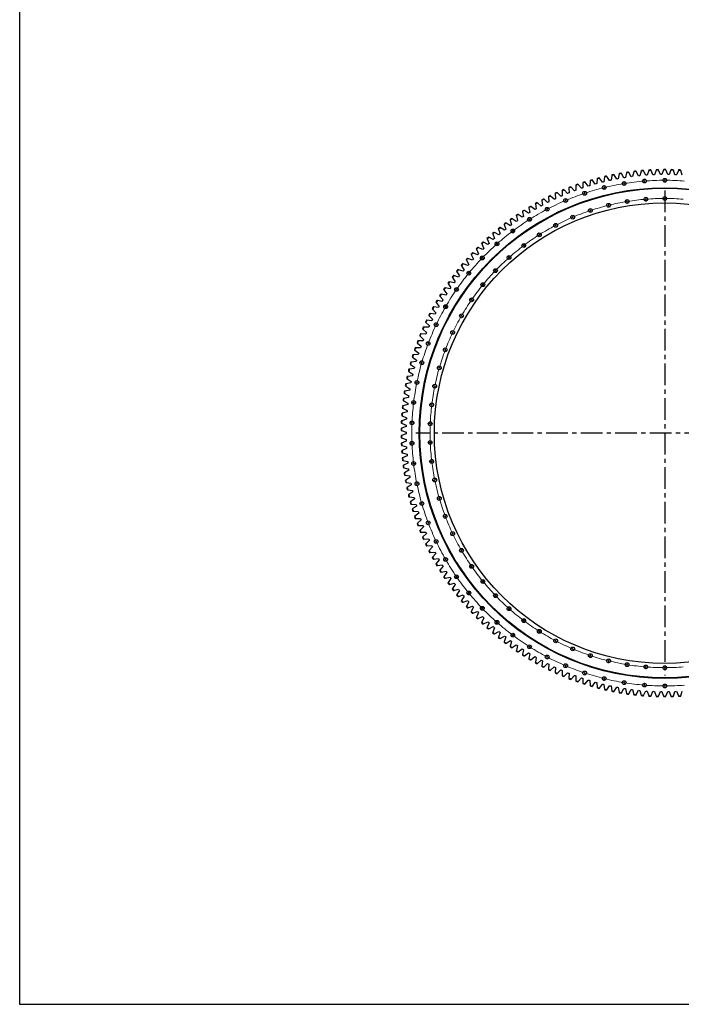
# Model space of a CAD drawing. Header units: millimetres. Extents: x -1209 to 25995, y 126471 to 147133.
# Tile 1 of 21: x -1209 to 5590, y 126471 to 136596. Entities that reach past the tile are written whole.
import ezdxf

# ---------------------------------------------------------------- set-up
doc = ezdxf.new("R2010")
doc.units = ezdxf.units.MM
doc.header["$LTSCALE"] = 100
doc.linetypes.add('CENTER', pattern=[10.16, 6.35, -1.27, 1.27, -1.27])

msp = doc.modelspace()

# ---------------------------------------------------------------- linework, layer by layer
at = {"color": 7, "linetype": 'Continuous', "lineweight": 25}
for p, q in [((4727, 134965), (4726, 134960)), ((4750, 134967), (4748, 134970)), ((4779, 134925), (4750, 134967)), ((4801, 134979), (4794, 134929)), ((4801, 134983), (4801, 134979)), ((4825, 134984), (4822, 134988)), ((4852, 134942), (4825, 134984)), ((4875, 134995), (4868, 134946)), ((4876, 135000), (4875, 134995)), ((4900, 135000), (4897, 135004)), ((4926, 134957), (4900, 135000)), ((4951, 135010), (4941, 134960)), ((4951, 135014), (4951, 135010)), ((4975, 135014), (4973, 135018)), ((5000, 134970), (4975, 135014)), ((5008, 134971), (5000, 134970)), ((5016, 134973), (5008, 134971)), ((5026, 135022), (5016, 134973)), ((5027, 135026), (5026, 135022)), ((5051, 135025), (5049, 135029)), ((5075, 134981), (5051, 135025)), ((5082, 134982), (5075, 134981)), ((5090, 134983), (5082, 134982)), ((5102, 135032), (5090, 134983)), ((5103, 135036), (5102, 135032)), ((5127, 135035), (5125, 135039)), ((5149, 134990), (5127, 135035)), ((5157, 134991), (5149, 134990)), ((5165, 134991), (5157, 134991)), ((5178, 135040), (5165, 134991)), ((5179, 135044), (5178, 135040)), ((5203, 135042), (5201, 135046)), ((5224, 134996), (5203, 135042)), ((5232, 134997), (5224, 134996)), ((5240, 134997), (5232, 134997)), ((5255, 135046), (5240, 134997)), ((5256, 135050), (5255, 135046)), ((5279, 135047), (5278, 135051)), ((5299, 135001), (5279, 135047)), ((5307, 135001), (5299, 135001)), ((5315, 135002), (5307, 135001)), ((5331, 135049), (5315, 135002)), ((5332, 135053), (5331, 135049)), ((5356, 135050), (5354, 135054)), ((5375, 135003), (5356, 135050)), ((5382, 135003), (5375, 135003)), ((5390, 135003), (5382, 135003)), ((5408, 135051), (5390, 135003)), ((5409, 135055), (5408, 135051)), ((5432, 135051), (5431, 135055)), ((5450, 135003), (5432, 135051)), ((5458, 135003), (5450, 135003)), ((5465, 135003), (5458, 135003)), ((5484, 135050), (5465, 135003)), ((5486, 135054), (5484, 135050)), ((5509, 135049), (5508, 135053)), ((5525, 135002), (5509, 135049)), ((5533, 135001), (5525, 135002)), ((5541, 135001), (5533, 135001)), ((5561, 135047), (5541, 135001)), ((5562, 135051), (5561, 135047)), ((5585, 135046), (5584, 135050)), ((5600, 134997), (5585, 135046)), ((4435, 134870), (4435, 134865)), ((4435, 134865), (4436, 134815)), ((4458, 134874), (4456, 134877)), ((4492, 134836), (4458, 134874)), ((4507, 134892), (4506, 134842)), ((4507, 134896), (4507, 134892)), ((4530, 134900), (4528, 134904)), ((4563, 134862), (4530, 134900)), ((4570, 134864), (4563, 134862)), ((4577, 134867), (4570, 134864)), ((4579, 134917), (4577, 134867)), ((4580, 134921), (4579, 134917)), ((4603, 134924), (4600, 134928)), ((4634, 134885), (4603, 134924)), ((4642, 134887), (4634, 134885)), ((4649, 134889), (4642, 134887)), ((4653, 134940), (4649, 134889)), ((4653, 134944), (4653, 134940)), ((4676, 134947), (4674, 134950)), ((4706, 134906), (4676, 134947)), ((4714, 134908), (4706, 134906)), ((4721, 134910), (4714, 134908)), ((4726, 134960), (4721, 134910)), ((4787, 134927), (4779, 134925)), ((4794, 134929), (4787, 134927)), ((4860, 134944), (4852, 134942)), ((4868, 134946), (4860, 134944)), ((4934, 134959), (4926, 134957)), ((4941, 134960), (4934, 134959)), ((4225, 134777), (4225, 134773)), ((4225, 134773), (4230, 134722)), ((4247, 134783), (4244, 134786)), ((4284, 134749), (4247, 134783)), ((4294, 134810), (4294, 134805)), ((4294, 134805), (4298, 134755)), ((4317, 134816), (4314, 134819)), ((4352, 134780), (4317, 134816)), ((4359, 134783), (4352, 134780)), ((4367, 134786), (4359, 134783)), ((4364, 134841), (4364, 134836)), ((4364, 134836), (4367, 134786)), ((4387, 134846), (4384, 134849)), ((4422, 134809), (4387, 134846)), ((4429, 134812), (4422, 134809)), ((4436, 134815), (4429, 134812)), ((4499, 134839), (4492, 134836)), ((4506, 134842), (4499, 134839)), ((4023, 134667), (4024, 134663)), ((4024, 134663), (4033, 134613)), ((4045, 134675), (4042, 134678)), ((4084, 134644), (4045, 134675)), ((4089, 134705), (4090, 134701)), ((4090, 134701), (4098, 134651)), ((4111, 134713), (4108, 134716)), ((4150, 134680), (4111, 134713)), ((4157, 134684), (4150, 134680)), ((4156, 134742), (4157, 134738)), ((4157, 134738), (4163, 134688)), ((4163, 134688), (4157, 134684)), ((4179, 134749), (4176, 134752)), ((4216, 134715), (4179, 134749)), ((4223, 134719), (4216, 134715)), ((4230, 134722), (4223, 134719)), ((4291, 134752), (4284, 134749)), ((4298, 134755), (4291, 134752)), ((3894, 134584), (3895, 134580)), ((3895, 134580), (3907, 134531)), ((3915, 134594), (3912, 134596)), ((3956, 134564), (3915, 134594)), ((3963, 134569), (3956, 134564)), ((3958, 134626), (3959, 134622)), ((3959, 134622), (3969, 134573)), ((3969, 134573), (3963, 134569)), ((3979, 134635), (3976, 134638)), ((4020, 134605), (3979, 134635)), ((4026, 134609), (4020, 134605)), ((4033, 134613), (4026, 134609)), ((4091, 134647), (4084, 134644)), ((4098, 134651), (4091, 134647)), ((3730, 134458), (3726, 134460)), ((3773, 134432), (3730, 134458)), ((3769, 134494), (3771, 134490)), ((3771, 134490), (3786, 134442)), ((3790, 134505), (3787, 134507)), ((3833, 134478), (3790, 134505)), ((3831, 134540), (3832, 134536)), ((3832, 134536), (3846, 134487)), ((3839, 134483), (3833, 134478)), ((3846, 134487), (3839, 134483)), ((3852, 134550), (3849, 134553)), ((3894, 134522), (3852, 134550)), ((3900, 134526), (3894, 134522)), ((3907, 134531), (3900, 134526)), ((3613, 134359), (3609, 134361)), ((3658, 134336), (3613, 134359)), ((3651, 134397), (3652, 134393)), ((3652, 134393), (3670, 134346)), ((3671, 134409), (3667, 134411)), ((3715, 134385), (3671, 134409)), ((3709, 134446), (3711, 134442)), ((3711, 134442), (3727, 134395)), ((3721, 134390), (3715, 134385)), ((3727, 134395), (3721, 134390)), ((3779, 134437), (3773, 134432)), ((3786, 134442), (3779, 134437)), ((3502, 134254), (3498, 134255)), ((3548, 134233), (3502, 134254)), ((3537, 134294), (3539, 134290)), ((3539, 134290), (3559, 134244)), ((3557, 134307), (3553, 134309)), ((3602, 134285), (3557, 134307)), ((3593, 134346), (3595, 134342)), ((3595, 134342), (3614, 134296)), ((3608, 134290), (3602, 134285)), ((3614, 134296), (3608, 134290)), ((3664, 134341), (3658, 134336)), ((3670, 134346), (3664, 134341)), ((3430, 134184), (3432, 134180)), ((3432, 134180), (3455, 134135)), ((3449, 134198), (3445, 134200)), ((3495, 134179), (3449, 134198)), ((3483, 134240), (3485, 134236)), ((3485, 134236), (3506, 134190)), ((3501, 134185), (3495, 134179)), ((3506, 134190), (3501, 134185)), ((3554, 134238), (3548, 134233)), ((3559, 134244), (3554, 134238)), ((3329, 134069), (3331, 134065)), ((3331, 134065), (3357, 134021)), ((3347, 134084), (3343, 134085)), ((3395, 134067), (3347, 134084)), ((3379, 134127), (3381, 134123)), ((3381, 134123), (3405, 134079)), ((3397, 134142), (3393, 134144)), ((3400, 134073), (3395, 134067)), ((3444, 134124), (3397, 134142)), ((3405, 134079), (3400, 134073)), ((3449, 134130), (3444, 134124)), ((3455, 134135), (3449, 134130)), ((3252, 133964), (3248, 133965)), ((3301, 133950), (3252, 133964)), ((3281, 134009), (3284, 134005)), ((3284, 134005), (3310, 133962)), ((3299, 134025), (3295, 134026)), ((3347, 134009), (3299, 134025)), ((3305, 133956), (3301, 133950)), ((3310, 133962), (3305, 133956)), ((3352, 134015), (3347, 134009)), ((3357, 134021), (3352, 134015)), ((3191, 133885), (3193, 133882)), ((3193, 133882), (3222, 133840)), ((3207, 133902), (3203, 133903)), ((3256, 133889), (3207, 133902)), ((3235, 133948), (3237, 133944)), ((3237, 133944), (3265, 133902)), ((3261, 133896), (3256, 133889)), ((3265, 133902), (3261, 133896)), ((3107, 133757), (3110, 133753)), ((3110, 133753), (3141, 133714)), ((3123, 133774), (3118, 133775)), ((3172, 133764), (3123, 133774)), ((3148, 133821), (3150, 133818)), ((3150, 133818), (3180, 133777)), ((3164, 133839), (3160, 133840)), ((3213, 133827), (3164, 133839)), ((3176, 133771), (3172, 133764)), ((3180, 133777), (3176, 133771)), ((3218, 133834), (3213, 133827)), ((3222, 133840), (3218, 133834)), ((3068, 133691), (3071, 133687)), ((3071, 133687), (3103, 133648)), ((3083, 133709), (3079, 133709)), ((3133, 133700), (3083, 133709)), ((3103, 133648), (3099, 133642)), ((3137, 133707), (3133, 133700)), ((3141, 133714), (3137, 133707)), ((2996, 133555), (2999, 133552)), ((2999, 133552), (3033, 133515)), ((3010, 133574), (3005, 133575)), ((3060, 133569), (3010, 133574)), ((3031, 133623), (3034, 133620)), ((3034, 133620), (3067, 133582)), ((3045, 133642), (3041, 133643)), ((3095, 133635), (3045, 133642)), ((3063, 133575), (3060, 133569)), ((3067, 133582), (3063, 133575)), ((3099, 133642), (3095, 133635)), ((2962, 133486), (2965, 133483)), ((2965, 133483), (3001, 133447)), ((2976, 133506), (2972, 133506)), ((3026, 133501), (2976, 133506)), ((3001, 133447), (2998, 133440)), ((3030, 133508), (3026, 133501)), ((3033, 133515), (3030, 133508)), ((2902, 133345), (2905, 133342)), ((2905, 133342), (2942, 133309)), ((2914, 133365), (2910, 133366)), ((2965, 133364), (2914, 133365)), ((2931, 133416), (2934, 133413)), ((2934, 133413), (2971, 133378)), ((2944, 133436), (2940, 133436)), ((2994, 133433), (2944, 133436)), ((2968, 133371), (2965, 133364)), ((2971, 133378), (2968, 133371)), ((2998, 133440), (2994, 133433)), ((2874, 133274), (2878, 133271)), ((2878, 133271), (2916, 133238)), ((2886, 133294), (2882, 133294)), ((2937, 133294), (2886, 133294)), ((2940, 133301), (2937, 133294)), ((2942, 133309), (2940, 133301)), ((2837, 133149), (2832, 133149)), ((2887, 133152), (2837, 133149)), ((2849, 133201), (2853, 133199)), ((2853, 133199), (2892, 133167)), ((2860, 133222), (2856, 133222)), ((2911, 133223), (2860, 133222)), ((2889, 133160), (2887, 133152)), ((2892, 133167), (2889, 133160)), ((2913, 133231), (2911, 133223)), ((2916, 133238), (2913, 133231)), ((2805, 133054), (2808, 133052)), ((2808, 133052), (2849, 133023)), ((2815, 133076), (2811, 133075)), ((2865, 133080), (2815, 133076)), ((2826, 133128), (2829, 133126)), ((2829, 133126), (2870, 133095)), ((2867, 133088), (2865, 133080)), ((2870, 133095), (2867, 133088)), ((2786, 132980), (2789, 132978)), ((2789, 132978), (2831, 132950)), ((2795, 133002), (2791, 133001)), ((2845, 133008), (2795, 133002)), ((2829, 132942), (2828, 132934)), ((2831, 132950), (2829, 132942)), ((2847, 133015), (2845, 133008)), ((2849, 133023), (2847, 133015)), ((2762, 132852), (2758, 132852)), ((2812, 132861), (2762, 132852)), ((2769, 132905), (2773, 132903)), ((2773, 132903), (2815, 132876)), ((2778, 132927), (2774, 132927)), ((2828, 132934), (2778, 132927)), ((2814, 132868), (2812, 132861)), ((2815, 132876), (2814, 132868)), ((2742, 132755), (2745, 132752)), ((2749, 132777), (2745, 132776)), ((2745, 132752), (2789, 132728)), ((2799, 132787), (2749, 132777)), ((2754, 132830), (2758, 132828)), ((2758, 132828), (2801, 132802)), ((2800, 132794), (2799, 132787)), ((2801, 132802), (2800, 132794)), ((2778, 132638), (2729, 132625)), ((2731, 132679), (2735, 132677)), ((2738, 132701), (2734, 132700)), ((2735, 132677), (2780, 132653)), ((2787, 132712), (2738, 132701)), ((2779, 132646), (2778, 132638)), ((2780, 132653), (2779, 132646)), ((2788, 132720), (2787, 132712)), ((2789, 132728), (2788, 132720)), ((2722, 132549), (2718, 132548)), ((2771, 132563), (2722, 132549)), ((2723, 132602), (2726, 132600)), ((2729, 132625), (2725, 132624)), ((2726, 132600), (2772, 132578)), ((2772, 132578), (2771, 132571)), ((2771, 132571), (2771, 132563)), ((2712, 132449), (2716, 132448)), ((2717, 132472), (2713, 132471)), ((2716, 132526), (2720, 132524)), ((2716, 132448), (2763, 132428)), ((2765, 132488), (2717, 132472)), ((2720, 132524), (2766, 132503)), ((2766, 132496), (2765, 132488)), ((2766, 132503), (2766, 132496)), ((2715, 132396), (2711, 132394)), ((2711, 132373), (2715, 132371)), ((2762, 132413), (2715, 132396)), ((2715, 132371), (2762, 132353)), ((2762, 132337), (2715, 132319)), ((2763, 132420), (2762, 132413)), ((2762, 132353), (2762, 132345)), ((2762, 132345), (2762, 132337)), ((2763, 132428), (2763, 132420)), ((2715, 132319), (2711, 132318)), ((2711, 132296), (2715, 132295)), ((2716, 132243), (2712, 132241)), ((2715, 132295), (2762, 132278)), ((2763, 132262), (2716, 132243)), ((2762, 132278), (2763, 132270)), ((2763, 132270), (2763, 132262)), ((2713, 132219), (2717, 132218)), ((2720, 132166), (2716, 132164)), ((2717, 132218), (2765, 132203)), ((2718, 132143), (2722, 132142)), ((2766, 132187), (2720, 132166)), ((2722, 132142), (2771, 132127)), ((2765, 132203), (2766, 132195)), ((2766, 132195), (2766, 132187)), ((2771, 132127), (2771, 132120)), ((2726, 132090), (2723, 132088)), ((2725, 132066), (2729, 132065)), ((2772, 132112), (2726, 132090)), ((2729, 132065), (2778, 132053)), ((2780, 132037), (2735, 132014)), ((2771, 132120), (2772, 132112)), ((2778, 132053), (2779, 132045)), ((2779, 132045), (2780, 132037)), ((2735, 132014), (2731, 132012)), ((2734, 131990), (2738, 131989)), ((2738, 131989), (2787, 131978)), ((2745, 131938), (2742, 131936)), ((2789, 131963), (2745, 131938)), ((2787, 131978), (2788, 131970)), ((2788, 131970), (2789, 131963)), ((2745, 131914), (2749, 131914)), ((2749, 131914), (2799, 131904)), ((2758, 131862), (2754, 131860)), ((2801, 131888), (2758, 131862)), ((2758, 131839), (2762, 131838)), ((2762, 131838), (2812, 131830)), ((2799, 131904), (2800, 131896)), ((2800, 131896), (2801, 131888)), ((2812, 131830), (2814, 131822)), ((2773, 131787), (2769, 131785)), ((2815, 131814), (2773, 131787)), ((2774, 131764), (2778, 131763)), ((2778, 131763), (2828, 131756)), ((2831, 131741), (2789, 131713)), ((2814, 131822), (2815, 131814)), ((2828, 131756), (2829, 131748)), ((2829, 131748), (2831, 131741)), ((2789, 131713), (2786, 131710)), ((2791, 131689), (2795, 131689)), ((2795, 131689), (2845, 131683)), ((2808, 131638), (2805, 131636)), ((2849, 131668), (2808, 131638)), ((2845, 131683), (2847, 131675)), ((2847, 131675), (2849, 131668)), ((2811, 131615), (2815, 131615)), ((2815, 131615), (2865, 131610)), ((2829, 131565), (2826, 131562)), ((2870, 131595), (2829, 131565)), ((2832, 131541), (2837, 131541)), ((2837, 131541), (2887, 131538)), ((2892, 131523), (2853, 131492)), ((2865, 131610), (2867, 131603)), ((2867, 131603), (2870, 131595)), ((2887, 131538), (2889, 131531)), ((2889, 131531), (2892, 131523)), ((2853, 131492), (2849, 131489)), ((2856, 131468), (2860, 131468)), ((2860, 131468), (2911, 131467)), ((2878, 131419), (2874, 131417)), ((2916, 131452), (2878, 131419)), ((2911, 131467), (2913, 131460)), ((2913, 131460), (2916, 131452)), ((2882, 131396), (2886, 131396)), ((2886, 131396), (2937, 131396)), ((2905, 131348), (2902, 131345)), ((2942, 131382), (2905, 131348)), ((2910, 131325), (2914, 131325)), ((2914, 131325), (2965, 131326)), ((2937, 131396), (2940, 131389)), ((2940, 131389), (2942, 131382)), ((2965, 131326), (2968, 131319)), ((2968, 131319), (2971, 131312)), ((2934, 131277), (2931, 131274)), ((2971, 131312), (2934, 131277)), ((2940, 131254), (2944, 131254)), ((2944, 131254), (2994, 131257)), ((3001, 131243), (2965, 131207)), ((2994, 131257), (2998, 131250)), ((2998, 131250), (3001, 131243)), ((2965, 131207), (2962, 131204)), ((2972, 131184), (2976, 131185)), ((2976, 131185), (3026, 131189)), ((2999, 131138), (2996, 131135)), ((3033, 131175), (2999, 131138)), ((3005, 131116), (3010, 131116)), ((3010, 131116), (3060, 131122)), ((3026, 131189), (3030, 131182)), ((3030, 131182), (3033, 131175)), ((3060, 131122), (3063, 131115)), ((3063, 131115), (3067, 131108)), ((3034, 131070), (3031, 131067)), ((3067, 131108), (3034, 131070)), ((3041, 131048), (3045, 131048)), ((3045, 131048), (3095, 131055)), ((3103, 131042), (3071, 131003)), ((3095, 131055), (3099, 131049)), ((3099, 131049), (3103, 131042)), ((3071, 131003), (3068, 131000)), ((3079, 130981), (3083, 130982)), ((3083, 130982), (3133, 130990)), ((3110, 130937), (3107, 130934)), ((3141, 130977), (3110, 130937)), ((3118, 130915), (3123, 130916)), ((3123, 130916), (3172, 130926)), ((3133, 130990), (3137, 130984)), ((3137, 130984), (3141, 130977)), ((3180, 130913), (3150, 130872)), ((3172, 130926), (3176, 130919)), ((3176, 130919), (3180, 130913)), ((3150, 130872), (3148, 130869)), ((3160, 130851), (3164, 130852)), ((3164, 130852), (3213, 130863)), ((3222, 130850), (3193, 130809)), ((3213, 130863), (3218, 130857)), ((3218, 130857), (3222, 130850)), ((3193, 130809), (3191, 130805)), ((3203, 130787), (3207, 130788)), ((3207, 130788), (3256, 130801)), ((3237, 130746), (3235, 130743)), ((3265, 130788), (3237, 130746)), ((3248, 130725), (3252, 130726)), ((3252, 130726), (3301, 130741)), ((3256, 130801), (3261, 130795)), ((3261, 130795), (3265, 130788)), ((3310, 130728), (3284, 130685)), ((3301, 130741), (3305, 130734)), ((3305, 130734), (3310, 130728)), ((3284, 130685), (3281, 130682)), ((3295, 130664), (3299, 130666)), ((3299, 130666), (3347, 130681)), ((3331, 130625), (3329, 130622)), ((3357, 130669), (3331, 130625)), ((3347, 130681), (3352, 130675)), ((3347, 130606), (3395, 130623)), ((3352, 130675), (3357, 130669)), ((3405, 130611), (3381, 130567)), ((3395, 130623), (3400, 130617)), ((3400, 130617), (3405, 130611)), ((3343, 130605), (3347, 130606)), ((3381, 130567), (3379, 130563)), ((3393, 130547), (3397, 130548)), ((3397, 130548), (3444, 130567)), ((3432, 130510), (3430, 130506)), ((3455, 130555), (3432, 130510)), ((3444, 130567), (3449, 130561)), ((3449, 130561), (3455, 130555)), ((3449, 130492), (3495, 130511)), ((3495, 130511), (3501, 130506)), ((3445, 130490), (3449, 130492)), ((3485, 130454), (3483, 130451)), ((3506, 130500), (3485, 130454)), ((3498, 130435), (3502, 130437)), ((3501, 130506), (3506, 130500)), ((3502, 130437), (3548, 130458)), ((3559, 130447), (3539, 130400)), ((3548, 130458), (3554, 130452)), ((3554, 130452), (3559, 130447)), ((3557, 130383), (3602, 130405)), ((3602, 130405), (3608, 130400)), ((3539, 130400), (3537, 130397)), ((3553, 130381), (3557, 130383)), ((3595, 130348), (3593, 130344)), ((3614, 130395), (3595, 130348)), ((3608, 130400), (3614, 130395)), ((3609, 130329), (3613, 130331)), ((3613, 130331), (3658, 130355)), ((3670, 130344), (3652, 130297)), ((3658, 130355), (3664, 130350)), ((3664, 130350), (3670, 130344)), ((3671, 130281), (3715, 130306)), ((3715, 130306), (3721, 130301)), ((3652, 130297), (3651, 130293)), ((3667, 130279), (3671, 130281)), ((3711, 130248), (3709, 130244)), ((3727, 130296), (3711, 130248)), ((3721, 130301), (3727, 130296)), ((3726, 130230), (3730, 130232)), ((3730, 130232), (3773, 130258)), ((3786, 130249), (3771, 130200)), ((3773, 130258), (3779, 130253)), ((3779, 130253), (3786, 130249)), ((3790, 130185), (3833, 130212)), ((3846, 130203), (3832, 130155)), ((3833, 130212), (3839, 130208)), ((3839, 130208), (3846, 130203)), ((3771, 130200), (3769, 130196)), ((3787, 130183), (3790, 130185)), ((3832, 130155), (3831, 130150)), ((3849, 130138), (3852, 130140)), ((3852, 130140), (3894, 130168)), ((3894, 130168), (3900, 130164)), ((3895, 130111), (3894, 130106)), ((3907, 130160), (3895, 130111)), ((3900, 130164), (3907, 130160)), ((3915, 130097), (3956, 130126)), ((3956, 130126), (3963, 130122)), ((3969, 130118), (3959, 130068)), ((3963, 130122), (3969, 130118)), ((3912, 130094), (3915, 130097)), ((3959, 130068), (3958, 130064)), ((3976, 130052), (3979, 130055)), ((3979, 130055), (4020, 130086)), ((4020, 130086), (4026, 130081)), ((4024, 130028), (4023, 130024)), ((4033, 130077), (4024, 130028)), ((4026, 130081), (4033, 130077)), ((4042, 130012), (4045, 130015)), ((4045, 130015), (4084, 130047)), ((4084, 130047), (4091, 130043)), ((4098, 130039), (4090, 129989)), ((4091, 130043), (4098, 130039)), ((4111, 129977), (4150, 130010)), ((4150, 130010), (4157, 130006)), ((4157, 130006), (4163, 130003)), ((4163, 130003), (4157, 129953)), ((4090, 129989), (4089, 129985)), ((4108, 129974), (4111, 129977)), ((4157, 129953), (4156, 129948)), ((4176, 129938), (4179, 129941)), ((4179, 129941), (4216, 129975)), ((4216, 129975), (4223, 129971)), ((4223, 129971), (4230, 129968)), ((4230, 129968), (4225, 129918)), ((4225, 129918), (4225, 129913)), ((4244, 129904), (4247, 129907)), ((4247, 129907), (4284, 129942)), ((4284, 129942), (4291, 129939)), ((4291, 129939), (4298, 129935)), ((4298, 129935), (4294, 129885)), ((4317, 129875), (4352, 129911)), ((4352, 129911), (4359, 129908)), ((4359, 129908), (4367, 129904)), ((4367, 129904), (4364, 129854)), ((4294, 129885), (4294, 129881)), ((4314, 129872), (4317, 129875)), ((4364, 129854), (4364, 129850)), ((4384, 129841), (4387, 129844)), ((4387, 129844), (4422, 129881)), ((4422, 129881), (4429, 129878)), ((4429, 129878), (4436, 129876)), ((4436, 129876), (4435, 129825)), ((4435, 129825), (4435, 129821)), ((4456, 129813), (4458, 129816)), ((4458, 129816), (4492, 129854)), ((4492, 129854), (4499, 129851)), ((4499, 129851), (4506, 129849)), ((4506, 129849), (4507, 129798)), ((4507, 129798), (4507, 129794)), ((4530, 129790), (4563, 129829)), ((4563, 129829), (4570, 129826)), ((4570, 129826), (4577, 129824)), ((4577, 129824), (4579, 129773)), ((4603, 129766), (4634, 129806)), ((4634, 129806), (4642, 129803)), ((4642, 129803), (4649, 129801)), ((4649, 129801), (4653, 129751)), ((4528, 129787), (4530, 129790)), ((4579, 129773), (4580, 129769)), ((4600, 129763), (4603, 129766)), ((4653, 129751), (4653, 129746)), ((4674, 129740), (4676, 129744)), ((4676, 129744), (4706, 129784)), ((4706, 129784), (4714, 129782)), ((4714, 129782), (4721, 129780)), ((4721, 129780), (4726, 129730)), ((4726, 129730), (4727, 129726)), ((4748, 129720), (4750, 129724)), ((4750, 129724), (4779, 129765)), ((4779, 129765), (4787, 129763)), ((4787, 129763), (4794, 129761)), ((4794, 129761), (4801, 129711)), ((4801, 129711), (4801, 129707)), ((4822, 129702), (4825, 129706)), ((4825, 129706), (4852, 129748)), ((4852, 129748), (4860, 129746)), ((4860, 129746), (4868, 129745)), ((4868, 129745), (4875, 129695)), ((4900, 129690), (4926, 129733)), ((4926, 129733), (4934, 129732)), ((4934, 129732), (4941, 129730)), ((4941, 129730), (4951, 129681)), ((4975, 129676), (5000, 129720)), ((5000, 129720), (5008, 129719)), ((5008, 129719), (5016, 129718)), ((5016, 129718), (5026, 129668)), ((5051, 129665), (5075, 129709)), ((5075, 129709), (5082, 129708)), ((5082, 129708), (5090, 129707)), ((5090, 129707), (5102, 129658)), ((5127, 129656), (5149, 129701)), ((5149, 129701), (5157, 129700)), ((5157, 129700), (5165, 129699)), ((5165, 129699), (5178, 129650)), ((4875, 129695), (4876, 129691)), ((4897, 129686), (4900, 129690)), ((4951, 129681), (4951, 129676)), ((4973, 129673), (4975, 129676)), ((5026, 129668), (5027, 129664)), ((5049, 129661), (5051, 129665)), ((5102, 129658), (5103, 129654)), ((5125, 129652), (5127, 129656)), ((5178, 129650), (5179, 129646)), ((5201, 129644), (5203, 129648)), ((5203, 129648), (5224, 129694)), ((5224, 129694), (5232, 129693)), ((5232, 129693), (5240, 129693)), ((5240, 129693), (5255, 129645)), ((5255, 129645), (5256, 129641)), ((5278, 129639), (5279, 129643)), ((5279, 129643), (5299, 129690)), ((5299, 129690), (5307, 129689)), ((5307, 129689), (5315, 129689)), ((5315, 129689), (5331, 129641)), ((5331, 129641), (5332, 129637)), ((5354, 129636), (5356, 129640)), ((5356, 129640), (5375, 129687)), ((5375, 129687), (5382, 129687)), ((5382, 129687), (5390, 129687)), ((5390, 129687), (5408, 129640)), ((5408, 129640), (5409, 129636)), ((5431, 129636), (5432, 129640)), ((5432, 129640), (5450, 129687)), ((5450, 129687), (5458, 129687)), ((5458, 129687), (5465, 129687)), ((5465, 129687), (5484, 129640)), ((5484, 129640), (5486, 129636)), ((5508, 129637), (5509, 129641)), ((5509, 129641), (5525, 129689)), ((5525, 129689), (5533, 129689)), ((5533, 129689), (5541, 129690)), ((5541, 129690), (5561, 129643)), ((5561, 129643), (5562, 129639)), ((5584, 129641), (5585, 129645)), ((5585, 129645), (5600, 129693))]:
    msp.add_line(p, q, dxfattribs=at)
at = {"color": 0, "linetype": 'Continuous', "lineweight": 18}
for p, q in [((5420, 134950), (5420, 134967)), ((4797, 134874), (4793, 134891)), ((4798, 134870), (4795, 134869)), ((4798, 134870), (4797, 134872)), ((4800, 134870), (4798, 134870)), ((4798, 134870), (4798, 134867)), ((4799, 134865), (4803, 134848)), ((5002, 134916), (4999, 134933)), ((5003, 134912), (5000, 134911)), ((5003, 134912), (5003, 134914)), ((5005, 134912), (5003, 134912)), ((5003, 134912), (5003, 134909)), ((5004, 134907), (5006, 134890)), ((5211, 134937), (5208, 134937)), ((5210, 134942), (5209, 134959)), ((5211, 134937), (5211, 134939)), ((5213, 134937), (5211, 134937)), ((5211, 134937), (5211, 134934)), ((5211, 134932), (5213, 134915)), ((5420, 134945), (5418, 134945)), ((5420, 134945), (5420, 134948)), ((5423, 134945), (5420, 134945)), ((5420, 134945), (5420, 134943)), ((5420, 134940), (5420, 134923)), ((4595, 134816), (4590, 134832)), ((4597, 134811), (4594, 134811)), ((4597, 134811), (4596, 134814)), ((4599, 134812), (4597, 134811)), ((4597, 134811), (4597, 134809)), ((4598, 134807), (4604, 134791)), ((5226, 134755), (5224, 134772)), ((5420, 134763), (5420, 134780)), ((5420, 134758), (5420, 134760)), ((4209, 134652), (4202, 134667)), ((4399, 134742), (4392, 134757)), ((4401, 134737), (4399, 134736)), ((4401, 134737), (4400, 134739)), ((4403, 134738), (4401, 134737)), ((4401, 134737), (4402, 134735)), ((4403, 134733), (4410, 134717)), ((4841, 134692), (4837, 134709)), ((4843, 134688), (4842, 134690)), ((4843, 134688), (4843, 134685)), ((4844, 134683), (4848, 134666)), ((5032, 134731), (5030, 134748)), ((5033, 134726), (5033, 134729)), ((5033, 134726), (5033, 134724)), ((5034, 134722), (5037, 134705)), ((5226, 134750), (5226, 134752)), ((5226, 134750), (5226, 134747)), ((5226, 134745), (5228, 134728)), ((5420, 134758), (5420, 134755)), ((5420, 134753), (5420, 134736)), ((4028, 134547), (4019, 134561)), ((4212, 134647), (4210, 134646)), ((4212, 134647), (4211, 134650)), ((4214, 134649), (4212, 134647)), ((4212, 134647), (4213, 134645)), ((4214, 134643), (4222, 134628)), ((4472, 134569), (4466, 134585)), ((4474, 134565), (4473, 134567)), ((4474, 134565), (4475, 134562)), ((4476, 134560), (4483, 134544)), ((4654, 134638), (4649, 134654)), ((4656, 134634), (4655, 134636)), ((4656, 134634), (4657, 134631)), ((4658, 134629), (4663, 134613)), ((4030, 134543), (4028, 134541)), ((4030, 134543), (4029, 134545)), ((4033, 134544), (4030, 134543)), ((4030, 134543), (4032, 134541)), ((4033, 134538), (4042, 134524)), ((4297, 134486), (4289, 134501)), ((4299, 134481), (4298, 134484)), ((4299, 134481), (4300, 134479)), ((4301, 134477), (4309, 134462)), ((3855, 134428), (3845, 134441)), ((3858, 134424), (3856, 134422)), ((3858, 134424), (3857, 134426)), ((3860, 134425), (3858, 134424)), ((3858, 134424), (3860, 134422)), ((3861, 134420), (3871, 134406)), ((4128, 134388), (4119, 134403)), ((4131, 134384), (4129, 134386)), ((4131, 134384), (4132, 134382)), ((4133, 134380), (4142, 134366)), ((3693, 134295), (3681, 134308)), ((3696, 134291), (3694, 134293)), ((3696, 134291), (3694, 134290)), ((3698, 134293), (3696, 134291)), ((3696, 134291), (3698, 134289)), ((3699, 134288), (3710, 134275)), ((3968, 134278), (3958, 134291)), ((3971, 134274), (3969, 134276)), ((3971, 134274), (3972, 134272)), ((3974, 134270), (3984, 134256)), ((3541, 134150), (3529, 134162)), ((3817, 134155), (3806, 134167)), ((3820, 134151), (3819, 134153)), ((3545, 134146), (3543, 134148)), ((3545, 134146), (3543, 134144)), ((3547, 134148), (3545, 134146)), ((3545, 134146), (3547, 134145)), ((3549, 134143), (3561, 134131)), ((3820, 134151), (3822, 134149)), ((3824, 134147), (3835, 134135)), ((3402, 133993), (3389, 134003)), ((3406, 133990), (3404, 133991)), ((3406, 133990), (3404, 133988)), ((3408, 133991), (3406, 133990)), ((3406, 133990), (3408, 133988)), ((3410, 133986), (3423, 133976)), ((3677, 134020), (3664, 134032)), ((3680, 134016), (3678, 134018)), ((3680, 134016), (3682, 134015)), ((3684, 134013), (3696, 134001)), ((3547, 133874), (3534, 133885)), ((3551, 133871), (3549, 133873)), ((3551, 133871), (3553, 133869)), ((3555, 133868), (3568, 133857)), ((3276, 133825), (3262, 133835)), ((3280, 133822), (3278, 133824)), ((3280, 133822), (3279, 133820)), ((3282, 133824), (3280, 133822)), ((3280, 133822), (3282, 133821)), ((3284, 133819), (3298, 133810)), ((3164, 133648), (3149, 133656)), ((3168, 133645), (3166, 133646)), ((3168, 133645), (3167, 133643)), ((3170, 133647), (3168, 133645)), ((3168, 133645), (3171, 133644)), ((3430, 133718), (3416, 133728)), ((3435, 133716), (3433, 133717)), ((3435, 133716), (3437, 133714)), ((3439, 133713), (3453, 133703)), ((3173, 133643), (3187, 133634)), ((3326, 133554), (3312, 133562)), ((3331, 133551), (3329, 133553)), ((3331, 133551), (3333, 133550)), ((3335, 133549), (3350, 133540)), ((3067, 133462), (3051, 133469)), ((3071, 133460), (3069, 133461)), ((3071, 133460), (3070, 133458)), ((3072, 133462), (3071, 133460)), ((3071, 133460), (3073, 133459)), ((3076, 133458), (3091, 133450)), ((3236, 133382), (3221, 133389)), ((3240, 133379), (3238, 133380)), ((3240, 133379), (3243, 133378)), ((3245, 133377), (3260, 133370)), ((2984, 133269), (2968, 133275)), ((2989, 133267), (2987, 133268)), ((2989, 133267), (2988, 133265)), ((2990, 133269), (2989, 133267)), ((2989, 133267), (2991, 133266)), ((2994, 133265), (3010, 133259)), ((3160, 133202), (3144, 133208)), ((3164, 133201), (3162, 133202)), ((3164, 133201), (3167, 133200)), ((3169, 133199), (3185, 133193)), ((2918, 133070), (2902, 133075)), ((2923, 133069), (2920, 133069)), ((2923, 133069), (2922, 133066)), ((2923, 133071), (2923, 133069)), ((2923, 133069), (2925, 133068)), ((2927, 133067), (2944, 133062)), ((3098, 133018), (3082, 133023)), ((3103, 133016), (3100, 133017)), ((3103, 133016), (3105, 133016)), ((3108, 133015), (3124, 133010)), ((2868, 132866), (2851, 132870)), ((2873, 132865), (2870, 132866)), ((2873, 132865), (2872, 132863)), ((2873, 132868), (2873, 132865)), ((2873, 132865), (2875, 132865)), ((2877, 132864), (2894, 132861)), ((3051, 132829), (3035, 132832)), ((3056, 132828), (3054, 132828)), ((3056, 132828), (3059, 132827)), ((3061, 132827), (3078, 132823)), ((2834, 132659), (2817, 132661)), ((2839, 132659), (2837, 132659)), ((2839, 132661), (2839, 132659)), ((2839, 132659), (2839, 132656)), ((2839, 132659), (2841, 132658)), ((2844, 132658), (2861, 132656)), ((3020, 132637), (3003, 132639)), ((3025, 132636), (3023, 132636)), ((3025, 132636), (3028, 132636)), ((3030, 132635), (3047, 132633)), ((2817, 132450), (2800, 132451)), ((2822, 132450), (2820, 132450)), ((2822, 132452), (2822, 132450)), ((2822, 132450), (2822, 132447)), ((2822, 132450), (2825, 132450)), ((2827, 132450), (2844, 132449)), ((3004, 132443), (2988, 132443)), ((3009, 132442), (3007, 132442)), ((3009, 132442), (3012, 132442)), ((3014, 132442), (3031, 132441)), ((2817, 132240), (2800, 132240)), ((2822, 132240), (2820, 132240)), ((2822, 132243), (2822, 132240)), ((2822, 132240), (2825, 132241)), ((2822, 132240), (2822, 132238)), ((2827, 132241), (2844, 132241)), ((3004, 132248), (2988, 132247)), ((3009, 132248), (3007, 132248)), ((3009, 132248), (3012, 132248)), ((3014, 132248), (3031, 132249)), ((2834, 132031), (2817, 132029)), ((2839, 132032), (2837, 132031)), ((2839, 132034), (2839, 132032)), ((2839, 132032), (2839, 132029)), ((2839, 132032), (2841, 132032)), ((2844, 132032), (2861, 132034)), ((3020, 132054), (3003, 132052)), ((3025, 132054), (3023, 132054)), ((3025, 132054), (3028, 132055)), ((3030, 132055), (3047, 132057)), ((2868, 131824), (2851, 131821)), ((2873, 131825), (2870, 131825)), ((2872, 131828), (2873, 131825)), ((2873, 131825), (2875, 131826)), ((2873, 131825), (2873, 131823)), ((2877, 131826), (2894, 131830)), ((3051, 131862), (3035, 131858)), ((3056, 131863), (3054, 131862)), ((3056, 131863), (3059, 131863)), ((3061, 131864), (3078, 131867)), ((2918, 131620), (2902, 131616)), ((2923, 131622), (2920, 131621)), ((2922, 131624), (2923, 131622)), ((2923, 131622), (2925, 131623)), ((2923, 131622), (2923, 131619)), ((2927, 131623), (2944, 131628)), ((3098, 131673), (3082, 131668)), ((3103, 131674), (3100, 131673)), ((3103, 131674), (3105, 131675)), ((3108, 131675), (3124, 131680)), ((2984, 131421), (2968, 131415)), ((2989, 131423), (2987, 131422)), ((2988, 131426), (2989, 131423)), ((2989, 131423), (2991, 131424)), ((2989, 131423), (2990, 131421)), ((2994, 131425), (3010, 131431)), ((3160, 131488), (3144, 131482)), ((3164, 131490), (3162, 131489)), ((3164, 131490), (3167, 131491)), ((3169, 131491), (3185, 131498)), ((3245, 131313), (3260, 131320)), ((3067, 131228), (3051, 131221)), ((3071, 131231), (3069, 131230)), ((3070, 131233), (3071, 131231)), ((3071, 131231), (3073, 131232)), ((3071, 131231), (3072, 131228)), ((3076, 131233), (3091, 131240)), ((3236, 131309), (3221, 131302)), ((3240, 131311), (3238, 131310)), ((3240, 131311), (3243, 131312)), ((3326, 131136), (3312, 131128)), ((3331, 131139), (3329, 131138)), ((3331, 131139), (3333, 131140)), ((3335, 131141), (3350, 131150)), ((3164, 131043), (3149, 131034)), ((3168, 131045), (3166, 131044)), ((3167, 131047), (3168, 131045)), ((3168, 131045), (3171, 131046)), ((3168, 131045), (3170, 131043)), ((3173, 131048), (3187, 131056)), ((3430, 130972), (3416, 130962)), ((3435, 130975), (3433, 130973)), ((3435, 130975), (3437, 130976)), ((3439, 130978), (3453, 130987)), ((3276, 130865), (3262, 130856)), ((3280, 130868), (3278, 130867)), ((3279, 130870), (3280, 130868)), ((3280, 130868), (3282, 130870)), ((3280, 130868), (3282, 130866)), ((3284, 130871), (3298, 130881)), ((3547, 130816), (3534, 130805)), ((3551, 130819), (3549, 130818)), ((3551, 130819), (3553, 130821)), ((3555, 130823), (3568, 130833)), ((3410, 130704), (3423, 130715)), ((3402, 130698), (3389, 130687)), ((3404, 130703), (3406, 130701)), ((3406, 130701), (3404, 130699)), ((3406, 130701), (3408, 130702)), ((3406, 130701), (3408, 130699)), ((3677, 130671), (3664, 130659)), ((3680, 130674), (3678, 130672)), ((3680, 130674), (3682, 130676)), ((3684, 130677), (3696, 130689)), ((3541, 130541), (3529, 130529)), ((3543, 130546), (3545, 130544)), ((3545, 130544), (3543, 130542)), ((3545, 130544), (3547, 130546)), ((3545, 130544), (3547, 130542)), ((3549, 130548), (3561, 130559)), ((3817, 130536), (3806, 130523)), ((3820, 130539), (3819, 130538)), ((3820, 130539), (3822, 130541)), ((3824, 130543), (3835, 130556)), ((3699, 130403), (3710, 130416)), ((3968, 130413), (3958, 130399)), ((3971, 130417), (3969, 130415)), ((3971, 130417), (3972, 130419)), ((3974, 130421), (3984, 130434)), ((3693, 130395), (3681, 130383)), ((3694, 130401), (3696, 130399)), ((3696, 130399), (3694, 130397)), ((3696, 130399), (3698, 130401)), ((3696, 130399), (3698, 130397)), ((4131, 130306), (4129, 130304)), ((4131, 130306), (4132, 130308)), ((4133, 130310), (4142, 130325)), ((3855, 130263), (3845, 130249)), ((3856, 130268), (3858, 130267)), ((3858, 130267), (3857, 130265)), ((3858, 130267), (3860, 130269)), ((3858, 130267), (3860, 130265)), ((3861, 130271), (3871, 130284)), ((4128, 130302), (4119, 130288)), ((4297, 130205), (4289, 130190)), ((4299, 130209), (4298, 130207)), ((4299, 130209), (4300, 130211)), ((4301, 130213), (4309, 130229)), ((4028, 130143), (4019, 130129)), ((4028, 130149), (4030, 130148)), ((4030, 130148), (4029, 130146)), ((4030, 130148), (4032, 130150)), ((4030, 130148), (4033, 130146)), ((4033, 130152), (4042, 130166)), ((4472, 130121), (4466, 130105)), ((4474, 130126), (4473, 130123)), ((4474, 130126), (4475, 130128)), ((4476, 130130), (4483, 130146)), ((4209, 130039), (4202, 130024)), ((4210, 130044), (4212, 130043)), ((4212, 130043), (4211, 130041)), ((4212, 130043), (4213, 130045)), ((4212, 130043), (4214, 130042)), ((4214, 130047), (4222, 130062)), ((4654, 130052), (4649, 130036)), ((4656, 130057), (4655, 130054)), ((4656, 130057), (4657, 130059)), ((4658, 130062), (4663, 130078)), ((4843, 130003), (4842, 130000)), ((4843, 130003), (4843, 130005)), ((4844, 130008), (4848, 130024)), ((4399, 129949), (4392, 129933)), ((4399, 129954), (4401, 129953)), ((4401, 129953), (4400, 129951)), ((4401, 129953), (4402, 129956)), ((4401, 129953), (4403, 129952)), ((4403, 129958), (4410, 129973)), ((4598, 129884), (4604, 129900)), ((4841, 129998), (4837, 129981)), ((5032, 129959), (5030, 129942)), ((5033, 129964), (5033, 129966)), ((5033, 129964), (5033, 129961)), ((5034, 129969), (5037, 129986)), ((5226, 129936), (5224, 129919)), ((5226, 129945), (5228, 129962)), ((5226, 129941), (5226, 129943)), ((5226, 129941), (5226, 129938)), ((5420, 129938), (5420, 129955)), ((5420, 129933), (5420, 129935)), ((5420, 129933), (5420, 129930)), ((5420, 129928), (5420, 129911)), ((4595, 129874), (4590, 129858)), ((4594, 129880), (4597, 129879)), ((4597, 129879), (4596, 129877)), ((4597, 129879), (4597, 129881)), ((4597, 129879), (4599, 129878)), ((4797, 129816), (4793, 129799)), ((4795, 129821), (4798, 129821)), ((4798, 129821), (4797, 129818)), ((4798, 129821), (4798, 129823)), ((4798, 129821), (4800, 129820)), ((4799, 129826), (4803, 129842)), ((5004, 129784), (5006, 129801)), ((5002, 129774), (4999, 129757)), ((5000, 129779), (5003, 129779)), ((5003, 129779), (5003, 129781)), ((5003, 129779), (5005, 129778)), ((5003, 129779), (5003, 129776)), ((5208, 129754), (5211, 129754)), ((5210, 129749), (5209, 129732)), ((5211, 129759), (5213, 129776)), ((5211, 129754), (5211, 129756)), ((5211, 129754), (5213, 129753)), ((5211, 129754), (5211, 129751)), ((5418, 129745), (5420, 129745)), ((5420, 129750), (5420, 129767)), ((5420, 129745), (5420, 129748)), ((5420, 129745), (5423, 129745)), ((5420, 129745), (5420, 129743)), ((5420, 129740), (5420, 129723))]:
    msp.add_line(p, q, dxfattribs=at)
at = {"linetype": 'CENTER', "ltscale": 0.35}
for p, q in [((5420, 134838), (5420, 129852)), ((7979, 132345), (2861, 132345))]:
    msp.add_line(p, q, dxfattribs=at)
at = {"lineweight": 25}
msp.add_lwpolyline([(-1209, 147133), (25995, 147133), (25995, 126471), (-1209, 126471)], close=True, dxfattribs=at)
at = {"color": 7, "linetype": 'Continuous', "lineweight": 25}
for centre, radius in [((5420, 134945), 19.5), ((5420, 132345), 2523), ((5420, 132345), 2522), ((5420, 132345), 2517), ((4798, 134870), 19.5), ((5003, 134912), 19.5), ((5211, 134937), 19.5), ((4597, 134811), 19.5), ((5226, 134750), 19.5), ((5420, 134758), 19.5), ((5420, 132345), 2368), ((4212, 134647), 19.5), ((4401, 134737), 19.5), ((4843, 134688), 19.5), ((5033, 134726), 19.5), ((4030, 134543), 19.5), ((4474, 134565), 19.5), ((4656, 134634), 19.5), ((4299, 134481), 19.5), ((3858, 134424), 19.5), ((4131, 134384), 19.5), ((3696, 134291), 19.5), ((3971, 134274), 19.5), ((3545, 134146), 19.5), ((3820, 134151), 19.5), ((3406, 133990), 19.5), ((3680, 134016), 19.5), ((3551, 133871), 19.5), ((3280, 133822), 19.5), ((3168, 133645), 19.5), ((3435, 133716), 19.5), ((3331, 133551), 19.5), ((3071, 133460), 19.5), ((3240, 133379), 19.5), ((2989, 133267), 19.5), ((3164, 133201), 19.5), ((2923, 133069), 19.5), ((3103, 133016), 19.5), ((2873, 132865), 19.5), ((3056, 132828), 19.5), ((2839, 132659), 19.5), ((3025, 132636), 19.5), ((2822, 132450), 19.5), ((3009, 132442), 19.5), ((2822, 132240), 19.5), ((3009, 132248), 19.5), ((2839, 132032), 19.5), ((3025, 132054), 19.5), ((2873, 131825), 19.5), ((3056, 131863), 19.5), ((2923, 131622), 19.5), ((3103, 131674), 19.5), ((2989, 131423), 19.5), ((3164, 131490), 19.5), ((3240, 131311), 19.5), ((3071, 131231), 19.5), ((3331, 131139), 19.5), ((3168, 131045), 19.5), ((3435, 130975), 19.5), ((3280, 130868), 19.5), ((3551, 130819), 19.5), ((3406, 130701), 19.5), ((3680, 130674), 19.5), ((3545, 130544), 19.5), ((3820, 130539), 19.5), ((3696, 130399), 19.5), ((3971, 130417), 19.5), ((4131, 130306), 19.5), ((3858, 130267), 19.5), ((4299, 130209), 19.5), ((4030, 130148), 19.5), ((4474, 130126), 19.5), ((4212, 130043), 19.5), ((4656, 130057), 19.5), ((4843, 130003), 19.5), ((4401, 129953), 19.5), ((5033, 129964), 19.5), ((5226, 129941), 19.5), ((5420, 129933), 19.5), ((4597, 129879), 19.5), ((4798, 129821), 19.5), ((5003, 129779), 19.5), ((5211, 129754), 19.5), ((5420, 129745), 19.5)]:
    msp.add_circle(centre, radius, dxfattribs=at)
for radius, start, end in [(2706, 104.3327, 104.8565), (2710, 104.3643, 104.8248), (2710, 102.7427, 103.2032), (2706, 102.7111, 103.2349), (2706, 101.0894, 101.6133), (2710, 101.1211, 101.5816), (2710, 99.4995, 99.96), (2706, 99.4678, 99.9916), (2706, 97.8462, 98.37), (2710, 97.8779, 98.3384), (2706, 96.2246, 96.7484), (2710, 96.2562, 96.7167), (2706, 94.603, 95.1268), (2710, 94.6346, 95.0951), (2706, 92.9813, 93.5051), (2710, 93.013, 93.4735), (2706, 91.3597, 91.8835), (2710, 91.3914, 91.8519), (2706, 89.7381, 90.2619), (2710, 89.7697, 90.2303), (2706, 88.1165, 88.6403), (2710, 88.1481, 88.6086), (2706, 86.4949, 87.0187), (2710, 86.5265, 86.987), (2710, 110.8508, 111.3113), (2706, 110.8192, 111.343), (2710, 109.2292, 109.6897), (2706, 109.1976, 109.7214), (2706, 107.5759, 108.0997), (2710, 107.6076, 108.0681), (2710, 105.986, 106.4465), (2706, 105.9543, 106.4781), (2710, 115.7157, 116.1762), (2706, 115.684, 116.2079), (2710, 114.0941, 114.5546), (2706, 114.0624, 114.5862), (2710, 112.4724, 112.933), (2706, 112.4408, 112.9646), (2710, 120.5806, 121.0411), (2706, 120.5489, 121.0727), (2710, 118.9589, 119.4194), (2706, 118.9273, 119.4511), (2710, 117.3373, 117.7978), (2706, 117.3057, 117.8295), (2710, 123.8238, 124.2843), (2706, 123.7921, 124.316), (2710, 122.2022, 122.6627), (2706, 122.1705, 122.6943), (2710, 128.6887, 129.1492), (2706, 128.657, 129.1808), (2710, 127.067, 127.5276), (2706, 127.0354, 127.5592), (2710, 125.4454, 125.9059), (2706, 125.4138, 125.9376), (2710, 131.9319, 132.3924), (2706, 131.9003, 132.4241), (2710, 130.3103, 130.7708), (2706, 130.2786, 130.8024), (2710, 135.1752, 135.6357), (2706, 135.1435, 135.6673), (2710, 133.5535, 134.014), (2706, 133.5219, 134.0457), (2710, 136.7968, 137.2573), (2706, 136.7651, 137.2889), (2710, 140.04, 140.5005), (2706, 140.0084, 140.5322), (2710, 138.4184, 138.8789), (2706, 138.3867, 138.9106), (2710, 143.2833, 143.7438), (2706, 143.2516, 143.7754), (2710, 141.6616, 142.1221), (2706, 141.63, 142.1538), (2710, 144.9049, 145.3654), (2706, 144.8732, 145.397), (2710, 148.1481, 148.6086), (2706, 148.1165, 148.6403), (2710, 146.5265, 146.987), (2706, 146.4949, 147.0187), (2710, 149.7697, 150.2303), (2706, 149.7381, 150.2619), (2710, 153.013, 153.4735), (2706, 152.9813, 153.5051), (2710, 151.3914, 151.8519), (2706, 151.3597, 151.8835), (2710, 154.6346, 155.0951), (2706, 154.603, 155.1268), (2710, 157.8779, 158.3384), (2706, 157.8462, 158.37), (2710, 156.2562, 156.7167), (2706, 156.2246, 156.7484), (2710, 159.4995, 159.96), (2706, 159.4678, 159.9916), (2710, 162.7427, 163.2032), (2706, 162.7111, 163.2349), (2710, 161.1211, 161.5816), (2706, 161.0894, 161.6133), (2710, 164.3643, 164.8248), (2706, 164.3327, 164.8565), (2710, 165.986, 166.4465), (2706, 165.9543, 166.4781), (2710, 169.2292, 169.6897), (2706, 169.1976, 169.7214), (2710, 167.6076, 168.0681), (2706, 167.5759, 168.0997), (2710, 170.8508, 171.3113), (2706, 170.8192, 171.343), (2710, 172.4724, 172.933), (2706, 172.4408, 172.9646), (2710, 175.7157, 176.1762), (2706, 175.684, 176.2079), (2710, 174.0941, 174.5546), (2706, 174.0624, 174.5862), (2710, 177.3373, 177.7978), (2706, 177.3057, 177.8295), (2710, 178.9589, 179.4194), (2706, 178.9273, 179.4511), (2710, 180.5806, 181.0411), (2710, 182.2022, 182.6627), (2706, 180.5489, 181.0727), (2706, 182.1705, 182.6943), (2710, 183.8238, 184.2843), (2706, 183.7921, 184.316), (2710, 185.4454, 185.9059), (2706, 185.4138, 185.9376), (2710, 187.067, 187.5276), (2706, 187.0354, 187.5592), (2710, 188.6887, 189.1492), (2706, 188.657, 189.1808), (2710, 190.3103, 190.7708), (2706, 190.2786, 190.8024), (2710, 191.9319, 192.3924), (2706, 191.9003, 192.4241), (2710, 193.5535, 194.014), (2706, 193.5219, 194.0457), (2710, 195.1752, 195.6357), (2706, 195.1435, 195.6673), (2710, 196.7968, 197.2573), (2706, 196.7651, 197.2889), (2710, 198.4184, 198.8789), (2706, 198.3867, 198.9106), (2706, 200.0084, 200.5322), (2710, 200.04, 200.5005), (2710, 201.6616, 202.1221), (2706, 201.63, 202.1538), (2710, 203.2833, 203.7438), (2706, 203.2516, 203.7754), (2710, 204.9049, 205.3654), (2706, 204.8732, 205.397), (2710, 206.5265, 206.987), (2706, 206.4949, 207.0187), (2710, 208.1481, 208.6086), (2706, 208.1165, 208.6403), (2710, 209.7697, 210.2303), (2706, 209.7381, 210.2619), (2710, 211.3914, 211.8519), (2706, 211.3597, 211.8835), (2710, 213.013, 213.4735), (2706, 212.9813, 213.5051), (2710, 214.6346, 215.0951), (2706, 214.603, 215.1268), (2710, 216.2562, 216.7167), (2706, 216.2246, 216.7484), (2710, 217.8779, 218.3384), (2706, 217.8462, 218.37), (2710, 219.4995, 219.96), (2706, 219.4678, 219.9916), (2710, 221.1211, 221.5816), (2706, 221.0894, 221.6133), (2710, 222.7427, 223.2032), (2706, 222.7111, 223.2349), (2710, 224.3643, 224.8248), (2706, 224.3327, 224.8565), (2710, 225.986, 226.4465), (2706, 225.9543, 226.4781), (2710, 227.6076, 228.0681), (2706, 227.5759, 228.0997), (2710, 229.2292, 229.6897), (2706, 229.1976, 229.7214), (2710, 230.8508, 231.3113), (2706, 230.8192, 231.343), (2710, 232.4724, 232.933), (2706, 232.4408, 232.9646), (2710, 234.0941, 234.5546), (2706, 234.0624, 234.5862), (2710, 235.7157, 236.1762), (2706, 235.684, 236.2079), (2710, 237.3373, 237.7978), (2706, 237.3057, 237.8295), (2710, 238.9589, 239.4194), (2706, 238.9273, 239.4511), (2710, 240.5806, 241.0411), (2706, 240.5489, 241.0727), (2710, 242.2022, 242.6627), (2706, 242.1705, 242.6943), (2706, 243.7921, 244.316), (2710, 243.8238, 244.2843), (2706, 245.4138, 245.9376), (2710, 245.4454, 245.9059), (2706, 247.0354, 247.5592), (2710, 247.067, 247.5276), (2706, 248.657, 249.1808), (2710, 248.6887, 249.1492), (2706, 250.2786, 250.8024), (2710, 250.3103, 250.7708), (2706, 251.9003, 252.4241), (2710, 251.9319, 252.3924), (2706, 253.5219, 254.0457), (2710, 253.5535, 254.014), (2706, 255.1435, 255.6673), (2710, 255.1752, 255.6357), (2706, 256.7651, 257.2889), (2710, 256.7968, 257.2573), (2706, 258.3867, 258.9106), (2710, 258.4184, 258.8789), (2706, 260.0084, 260.5322), (2710, 260.04, 260.5005), (2706, 261.63, 262.1538), (2710, 261.6616, 262.1221), (2706, 263.2516, 263.7754), (2710, 263.2833, 263.7438), (2706, 264.8732, 265.397), (2710, 264.9049, 265.3654), (2706, 266.4949, 267.0187), (2710, 266.5265, 266.987), (2706, 268.1165, 268.6403), (2710, 268.1481, 268.6086), (2706, 269.7381, 270.2619), (2710, 269.7697, 270.2303), (2706, 271.3597, 271.8835), (2710, 271.3914, 271.8519), (2706, 272.9813, 273.5051), (2710, 273.013, 273.4735)]:
    msp.add_arc((5420, 132345), radius, start, end, dxfattribs=at)
at = {"color": 0, "linetype": 'Continuous', "lineweight": 18}
for radius, start, end in [(2600, 103.9563, 108.3514), (2600, 99.341, 103.736), (2600, 94.7256, 99.1206), (2600, 90.1102, 94.5052), (2600, 85.4948, 89.8898), (2600, 108.5717, 112.9667), (2600, 113.1871, 117.5821), (2413, 103.9649, 108.3428), (2413, 103.8462, 103.9055), (2413, 103.7868, 103.8462), (2413, 99.3495, 103.7274), (2413, 99.2308, 99.2901), (2413, 99.1714, 99.2308), (2413, 94.7341, 99.112), (2413, 94.6154, 94.6748), (2413, 94.556, 94.6154), (2413, 90.1187, 94.4966), (2413, 90, 90.0594), (2413, 89.9406, 90), (2413, 85.5034, 89.8813), (2600, 117.8025, 122.1975), (2413, 113.1957, 117.5736), (2413, 113.0769, 113.1363), (2413, 113.0175, 113.0769), (2413, 108.5803, 112.9582), (2413, 108.4615, 108.5209), (2413, 108.4022, 108.4615), (2600, 122.4179, 126.8129), (2413, 117.8111, 122.1889), (2413, 117.6923, 117.7517), (2413, 117.6329, 117.6923), (2600, 127.0333, 131.4283), (2413, 122.4264, 126.8043), (2413, 122.3077, 122.3671), (2413, 122.2483, 122.3077), (2600, 131.6486, 136.0437), (2412, 127.0418, 131.4197), (2412, 126.9231, 126.9825), (2412, 126.8637, 126.9231), (2412, 131.4791, 131.5385), (2600, 136.264, 140.659), (2412, 131.6572, 136.0351), (2412, 131.5385, 131.5978), (2600, 140.8794, 145.2744), (2412, 136.2726, 140.6505), (2412, 136.1538, 136.2132), (2412, 136.0945, 136.1538), (2412, 140.888, 145.2659), (2412, 140.7692, 140.8286), (2412, 140.7099, 140.7692), (2600, 145.4948, 149.8898), (2412, 145.5034, 149.8813), (2412, 145.3846, 145.444), (2412, 145.3252, 145.3846), (2600, 150.1102, 154.5052), (2412, 150.1187, 154.4966), (2412, 150, 150.0594), (2412, 149.9406, 150), (2600, 154.7256, 159.1206), (2412, 154.7341, 159.112), (2412, 154.6154, 154.6748), (2412, 154.556, 154.6154), (2600, 159.341, 163.736), (2412, 159.3495, 163.7274), (2412, 159.2308, 159.2901), (2412, 159.1714, 159.2308), (2600, 163.9563, 168.3514), (2412, 163.9649, 168.3428), (2412, 163.8462, 163.9055), (2412, 163.7868, 163.8462), (2600, 168.5717, 172.9667), (2412, 168.5803, 172.9582), (2412, 168.4022, 168.4615), (2412, 168.4615, 168.5209), (2600, 173.1871, 177.5821), (2412, 173.0175, 173.0769), (2412, 173.0769, 173.1363), (2412, 173.1957, 177.5736), (2600, 177.8025, 182.1975), (2412, 177.8111, 182.1889), (2412, 177.6329, 177.6923), (2412, 177.6923, 177.7517), (2600, 182.4179, 186.8129), (2412, 182.2483, 182.3077), (2412, 182.3077, 182.3671), (2412, 182.4264, 186.8043), (2600, 187.0333, 191.4283), (2412, 186.8637, 186.9231), (2412, 186.9231, 186.9825), (2412, 187.0418, 191.4197), (2412, 191.4791, 191.5385), (2412, 191.5385, 191.5978), (2412, 191.6572, 196.0351), (2600, 191.6486, 196.0437), (2412, 196.0945, 196.1538), (2412, 196.1538, 196.2132), (2412, 196.2726, 200.6505), (2600, 196.264, 200.659), (2600, 200.8794, 205.2744), (2412, 200.7099, 200.7692), (2412, 200.7692, 200.8286), (2412, 200.888, 205.2659), (2600, 205.4948, 209.8898), (2412, 205.3252, 205.3846), (2412, 205.3846, 205.444), (2412, 205.5034, 209.8813), (2412, 209.9406, 210), (2412, 210, 210.0594), (2412, 210.1187, 214.4966), (2600, 210.1102, 214.5052), (2412, 214.556, 214.6154), (2412, 214.6154, 214.6748), (2412, 214.7341, 219.112), (2600, 214.7256, 219.1206), (2412, 219.1714, 219.2308), (2412, 219.2308, 219.2901), (2412, 219.3495, 223.7274), (2600, 219.341, 223.736), (2412, 223.7868, 223.8462), (2412, 223.8462, 223.9055), (2412, 223.9649, 228.3428), (2600, 223.9563, 228.3514), (2412, 228.4022, 228.4615), (2412, 228.4615, 228.5209), (2412, 228.5803, 232.9582), (2412, 233.0175, 233.0769), (2412, 233.0769, 233.1363), (2412, 233.1957, 237.5736), (2600, 228.5717, 232.9667), (2412, 237.6329, 237.6923), (2412, 237.6923, 237.7517), (2600, 233.1871, 237.5821), (2412, 237.8111, 242.1889), (2412, 242.2483, 242.3077), (2412, 242.3077, 242.3671), (2412, 242.4264, 246.8043), (2600, 237.8025, 242.1975), (2412, 246.8637, 246.9231), (2412, 246.9231, 246.9825), (2412, 247.0418, 251.4197), (2600, 242.4179, 246.8129), (2412, 251.4791, 251.5385), (2412, 251.5385, 251.5978), (2412, 251.6572, 256.0351), (2412, 256.0945, 256.1538), (2412, 256.1538, 256.2132), (2412, 256.2726, 260.6505), (2600, 247.0333, 251.4283), (2412, 260.7099, 260.7692), (2412, 260.7692, 260.8286), (2412, 260.888, 265.2659), (2412, 265.3252, 265.3846), (2412, 265.3846, 265.444), (2412, 265.5034, 269.8813), (2412, 269.9406, 270), (2412, 270, 270.0594), (2412, 270.1187, 274.4966), (2600, 251.6486, 256.0437), (2600, 256.264, 260.659), (2600, 260.8794, 265.2744), (2600, 265.4948, 269.8898), (2600, 270.1102, 274.5052)]:
    msp.add_arc((5420, 132345), radius, start, end, dxfattribs=at)

doc.saveas('drawing.dxf')
